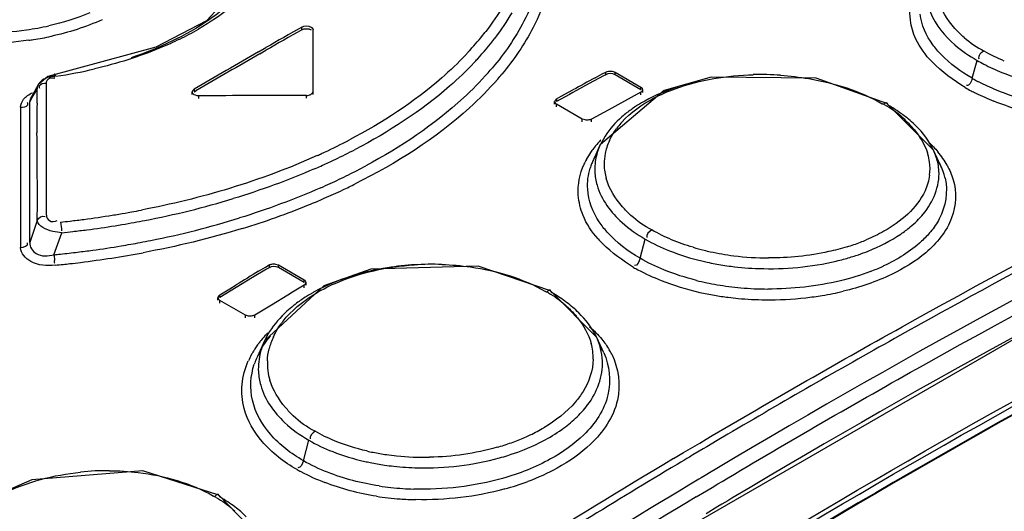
# Model space of a CAD drawing. Header units: inches. Extents: x 0 to 82.7, y 0 to 58.5.
# Tile 62 of 89: x 70.5 to 71.1, y 19.7 to 20. Entities that reach past the tile are written whole.
import ezdxf

# ---------------------------------------------------------------- set-up
doc = ezdxf.new("R2010")
doc.units = ezdxf.units.IN
doc.header["$LTSCALE"] = 4.547244
doc.header["$MEASUREMENT"] = 0
doc.layers.get('0').update_dxf_attribs({"linetype": 'CONTINUOUS'})

msp = doc.modelspace()

# ---------------------------------------------------------------- linework, layer by layer
at = {"color": 7, "linetype": 'CONTINUOUS'}
for p, q in [((70.65734, 20.04188), (70.62108, 20.00314)), ((70.62108, 20.00314), (70.59094, 19.9874)), ((70.67785, 19.9977), (70.67785, 19.99931)), ((70.68457, 19.95928), (70.68457, 19.99768)), ((70.59094, 19.9874), (70.5267, 19.96998)), ((70.65215, 19.98461), (70.65651, 19.98712)), ((70.65285, 19.98341), (70.65651, 19.98551)), ((71.07701, 19.96885), (71.07986, 19.97952)), ((70.85744, 19.97024), (70.84906, 19.96567)), ((70.85251, 19.96916), (70.85676, 19.97148)), ((70.85676, 19.97148), (70.85881, 19.97259)), ((70.85881, 19.97098), (70.85744, 19.97024)), ((70.85881, 19.97098), (70.85881, 19.97259)), ((70.86258, 19.97302), (70.86437, 19.97249)), ((70.86437, 19.97089), (70.86437, 19.97249)), ((70.86437, 19.97249), (70.87969, 19.96365)), ((70.87969, 19.96205), (70.86437, 19.97089)), ((70.52113, 19.96526), (70.51649, 19.95701)), ((70.52109, 19.96518), (70.52058, 19.96393)), ((70.52113, 19.96526), (70.52109, 19.96518)), ((70.5267, 19.96998), (70.5211, 19.9652)), ((70.52583, 19.96129), (70.52583, 19.96575)), ((70.53013, 19.96914), (70.5308, 19.96901)), ((70.84906, 19.96567), (70.83932, 19.96034)), ((70.51653, 19.95706), (70.51804, 19.95883)), ((70.51799, 19.95838), (70.51888, 19.95998)), ((70.51888, 19.95998), (70.52036, 19.9626)), ((70.52029, 19.95693), (70.52032, 19.95972)), ((70.52032, 19.95972), (70.52034, 19.96128)), ((70.52034, 19.96128), (70.52036, 19.9626)), ((70.52583, 19.95845), (70.52583, 19.96129)), ((70.61267, 19.95911), (70.61267, 19.96071)), ((70.61382, 19.96234), (70.61382, 19.96073)), ((70.61382, 19.96073), (70.6149, 19.96136)), ((70.68064, 19.957), (70.68064, 19.95861)), ((70.83724, 19.9592), (70.82958, 19.95497)), ((70.83238, 19.95813), (70.83932, 19.96195)), ((70.83932, 19.96034), (70.83724, 19.9592)), ((70.89368, 19.96161), (70.85563, 19.92943)), ((70.87969, 19.96054), (70.86994, 19.95523)), ((70.87969, 19.96205), (70.87969, 19.96365)), ((70.87969, 19.95893), (70.87969, 19.96054)), ((70.88084, 19.96047), (70.88084, 19.96208)), ((70.51594, 19.95475), (70.51741, 19.95736)), ((70.51594, 19.95475), (70.51649, 19.95701)), ((70.51594, 19.9507), (70.51594, 19.95475)), ((70.51649, 19.95701), (70.51652, 19.95707)), ((70.51741, 19.95736), (70.51799, 19.95838)), ((70.52027, 19.95402), (70.52029, 19.95693)), ((70.52582, 19.95409), (70.52583, 19.95703)), ((70.52582, 19.95071), (70.52582, 19.95409)), ((70.52583, 19.95703), (70.52583, 19.95845)), ((70.61661, 19.95683), (70.61661, 19.95844)), ((70.82842, 19.95342), (70.82842, 19.95502)), ((70.82958, 19.95658), (70.83238, 19.95813)), ((70.82958, 19.95658), (70.82958, 19.95497)), ((70.82958, 19.95183), (70.82958, 19.95344)), ((70.84489, 19.9446), (70.82958, 19.95344)), ((70.86994, 19.95523), (70.8602, 19.94989)), ((71.05397, 19.92613), (71.02623, 19.95389)), ((71.02721, 19.95269), (71.02634, 19.95404)), ((70.51047, 19.95161), (70.51048, 19.95069)), ((70.51048, 19.95069), (70.51048, 19.94492)), ((70.51594, 19.94939), (70.51594, 19.9507)), ((70.51594, 19.94653), (70.51594, 19.94939)), ((70.52582, 19.93976), (70.52582, 19.95071)), ((70.8602, 19.94989), (70.85045, 19.94453)), ((70.51048, 19.94492), (70.51053, 19.86804)), ((70.51592, 19.87115), (70.51594, 19.94493)), ((70.51594, 19.94493), (70.51594, 19.94653)), ((70.84489, 19.94299), (70.84489, 19.9446)), ((70.84668, 19.94407), (70.84489, 19.9446)), ((70.85045, 19.94292), (70.85045, 19.94453)), ((70.52581, 19.88738), (70.52582, 19.93976)), ((70.8556, 19.92938), (70.85146, 19.92039)), ((70.8584, 19.93446), (70.85562, 19.92941)), ((71.05836, 19.91661), (71.05397, 19.92613)), ((70.52041, 19.88427), (70.51592, 19.87115)), ((70.53032, 19.86386), (70.535, 19.87695)), ((70.8793, 19.86171), (70.88234, 19.87311)), ((70.65697, 19.85528), (70.64862, 19.85024)), ((70.65221, 19.85402), (70.65625, 19.85646)), ((70.65625, 19.85646), (70.65837, 19.85774)), ((70.65837, 19.85613), (70.65697, 19.85528)), ((70.65837, 19.85774), (70.65837, 19.85613)), ((70.66214, 19.85831), (70.66393, 19.85781)), ((70.66393, 19.8562), (70.66393, 19.85781)), ((70.66393, 19.85781), (70.67925, 19.84897)), ((70.67925, 19.84736), (70.66393, 19.8562)), ((70.64862, 19.85024), (70.63888, 19.84433)), ((70.67925, 19.84736), (70.67925, 19.84897)), ((70.6804, 19.84573), (70.6804, 19.84734)), ((70.63888, 19.84433), (70.62914, 19.83838)), ((70.62914, 19.83999), (70.63504, 19.84359)), ((70.63504, 19.84359), (70.63888, 19.84593)), ((70.69099, 19.84538), (70.65574, 19.81263)), ((70.67236, 19.84153), (70.6695, 19.83979)), ((70.67925, 19.84568), (70.67236, 19.84153)), ((70.67925, 19.84407), (70.67925, 19.84568)), ((70.82466, 19.84258), (70.82358, 19.84145)), ((70.85346, 19.81449), (70.82595, 19.84231)), ((70.82692, 19.84111), (70.82595, 19.84231)), ((71.1552, 19.84432), (70.8487, 19.66759)), ((70.62798, 19.83671), (70.62798, 19.83832)), ((70.62914, 19.83838), (70.62914, 19.83999)), ((70.62914, 19.83507), (70.62914, 19.83668)), ((70.64445, 19.82784), (70.62914, 19.83668)), ((70.6695, 19.83979), (70.65976, 19.83388)), ((70.65976, 19.83388), (70.65002, 19.82794)), ((70.64445, 19.82623), (70.64445, 19.82784)), ((70.64624, 19.82734), (70.64445, 19.82784)), ((70.65002, 19.82633), (70.65002, 19.82794)), ((70.65573, 19.81261), (70.65145, 19.80332)), ((70.8576, 19.80552), (70.85345, 19.81451)), ((70.94691, 19.766), (70.94067, 19.76234)), ((70.93775, 19.76063), (70.93436, 19.75864)), ((70.94067, 19.76234), (70.93775, 19.76063)), ((70.67881, 19.74123), (70.68206, 19.75341)), ((70.9315, 19.75696), (70.92525, 19.75327)), ((70.93436, 19.75864), (70.9315, 19.75696)), ((70.90515, 19.74603), (70.9148, 19.75175)), ((70.91687, 19.74831), (70.91443, 19.74686)), ((70.91893, 19.74953), (70.91687, 19.74831)), ((70.92525, 19.75327), (70.91893, 19.74953)), ((70.89926, 19.74252), (70.90515, 19.74603)), ((70.90714, 19.74253), (70.90527, 19.7414)), ((70.90861, 19.7434), (70.90714, 19.74253)), ((70.90951, 19.74393), (70.90861, 19.7434)), ((70.9107, 19.74464), (70.90951, 19.74393)), ((70.91443, 19.74686), (70.9107, 19.74464)), ((70.90362, 19.74042), (70.90126, 19.73901)), ((70.90527, 19.7414), (70.90362, 19.74042)), ((70.92395, 19.736), (70.92151, 19.73455)), ((70.91423, 19.73019), (70.90835, 19.72666)), ((70.9157, 19.73107), (70.91423, 19.73019)), ((70.91807, 19.73249), (70.9157, 19.73107)), ((70.92151, 19.73455), (70.91807, 19.73249)), ((70.9198, 19.72397), (70.92216, 19.72538)), ((70.92216, 19.72538), (70.92561, 19.72744)), ((70.92561, 19.72744), (70.92805, 19.72889)), ((70.62702, 19.72091), (70.62593, 19.7197)), ((70.65571, 19.6928), (70.62843, 19.72066)), ((70.62848, 19.72063), (70.62843, 19.72066)), ((70.62941, 19.71945), (70.62848, 19.72063)), ((70.91273, 19.71973), (70.91881, 19.72338)), ((70.91881, 19.72338), (70.9198, 19.72397)), ((70.93386, 19.71884), (70.93143, 19.71739)), ((70.92561, 19.71391), (70.91854, 19.70966)), ((70.92797, 19.71532), (70.92561, 19.71391)), ((70.93143, 19.71739), (70.92797, 19.71532))]:
    msp.add_line(p, q, dxfattribs=at)
for points in [[(70.68342, 19.99928), (70.68405, 19.99881), (70.68444, 19.99826), (70.68457, 19.99768)], [(71.02624, 19.95389), (70.98411, 19.96893), (70.92155, 19.96954), (70.89368, 19.96161)], [(70.61661, 19.95844), (70.61559, 19.95851), (70.61464, 19.95874), (70.61382, 19.9591)], [(70.82595, 19.84231), (70.78287, 19.85704), (70.71893, 19.85515), (70.69099, 19.84538)], [(70.62843, 19.72065), (70.5832, 19.7352), (70.51726, 19.72994), (70.48924, 19.71772)]]:
    msp.add_lwpolyline(points, dxfattribs=at)
for centre, radius, start, end in [((70.4898, 20.16897), 0.17296, 278.02713, 282.5294), ((70.48829, 20.17937), 0.18347, 270.77471, 278.04189), ((70.49034, 20.1699), 0.18018, 278.88857, 282.26468), ((70.52336, 20.15919), 0.18599, 296.1185, 299.98336), ((73.23072, 15.50399), 5.16962, 119.592, 119.8644), ((73.22979, 15.50399), 5.16777, 119.59185, 119.86435), ((70.64211, 20.1091), 0.18365, 317.78081, 321.80616), ((70.64884, 20.10369), 0.17502, 321.83527, 322.31965), ((70.48918, 20.17693), 0.18731, 278.02455, 278.90638), ((70.65442, 20.09748), 0.17355, 317.52314, 322.91622), ((71.1104, 20.03687), 0.05811, 228.79979, 243.01002), ((73.26481, 15.44477), 5.23796, 119.92025, 120.40515), ((73.26299, 15.44631), 5.23432, 119.91136, 120.3917), ((70.63346, 20.11685), 0.19528, 316.67113, 317.2884), ((70.63526, 20.11518), 0.19281, 317.28861, 317.80858), ((70.64284, 20.1078), 0.18906, 316.7243, 317.58608), ((71.13232, 20.07051), 0.10503, 240.03355, 242.59107), ((70.4864, 20.26606), 0.29946, 278.6697, 283.15965), ((70.65345, 20.09134), 0.18038, 318.66129, 319.84836), ((70.65711, 20.08762), 0.18191, 319.05706, 320.26202), ((70.95116, 19.79987), 0.17121, 86.06453, 91.50056), ((70.52709, 19.96193), 0.00682, 141.81952, 150.7737), ((73.24158, 15.58685), 4.99122, 118.59754, 118.77011), ((71.12988, 20.06044), 0.10575, 240.00715, 240.80942), ((71.13247, 20.06511), 0.1111, 240.81562, 242.36914), ((70.52619, 19.96231), 0.00584, 163.8442, 177.09974), ((71.14632, 20.09674), 0.15234, 241.16571, 242.65836), ((71.14735, 20.09872), 0.15458, 242.65725, 243.79169), ((71.14877, 20.10165), 0.15783, 243.80062, 248.08377), ((72.16931, 19.94061), 1.6491, 179.53409, 179.65349), ((70.92384, 19.87958), 0.0865, 119.44038, 123.11996), ((70.92683, 19.8744), 0.09248, 118.97681, 119.47592), ((70.99786, 19.90334), 0.05649, 50.35672, 63.09087), ((70.98096, 19.87241), 0.09264, 55.27996, 60.05448), ((71.66534, 19.94307), 1.14512, 179.62419, 180.33719), ((70.91351, 19.89424), 0.06855, 128.052, 131.09584), ((70.91826, 19.88809), 0.07632, 123.10438, 128.01738), ((70.98606, 19.87987), 0.08361, 53.03247, 55.23709), ((70.99569, 19.90071), 0.0599, 47.82785, 50.37085), ((70.90464, 19.90982), 0.04895, 137.69202, 142.08375), ((70.99225, 19.89686), 0.06505, 39.31862, 47.85576), ((70.90234, 19.91164), 0.04601, 142.11175, 143.87823), ((70.53521, 20.2596), 0.36939, 295.02739, 297.58387), ((70.89597, 19.89311), 0.05594, 138.3054, 142.6911), ((70.89943, 19.89005), 0.06055, 135.81927, 138.32401), ((70.89355, 19.91675), 0.03582, 155.16777, 162.34387), ((70.52561, 20.27993), 0.39187, 294.34052, 294.73714), ((70.52747, 20.2759), 0.38743, 294.7373, 295.04558), ((70.53919, 20.25335), 0.36864, 295.49099, 297.54684), ((70.88938, 19.89783), 0.04783, 145.80322, 151.67715), ((70.89275, 19.89558), 0.05188, 142.70865, 145.83583), ((70.88962, 19.91784), 0.03173, 168.60081, 180.32849), ((70.89114, 19.91753), 0.03328, 162.37091, 168.60201), ((73.38769, 15.60765), 4.82163, 116.42883, 119.04972), ((71.02028, 19.91468), 0.03164, 16.54671, 18.01881), ((71.02125, 19.91495), 0.03063, 7.67513, 16.57498), ((71.01975, 19.91027), 0.03771, 18.10963, 24.86137), ((71.01324, 19.88916), 0.05625, 34.5311, 39.74699), ((70.52656, 20.28013), 0.39825, 293.51917, 294.70384), ((70.53124, 20.26989), 0.38699, 294.70682, 295.25929), ((70.53343, 20.26525), 0.38186, 295.25998, 295.50162), ((70.88604, 19.89966), 0.04402, 151.70781, 155.8118), ((70.88616, 19.90431), 0.03825, 159.01656, 163.3051), ((70.88783, 19.90367), 0.04004, 155.32083, 159.01739), ((70.88939, 19.90296), 0.04175, 153.31199, 154.97474), ((70.89024, 19.90253), 0.0427, 151.97174, 153.31307), ((70.88899, 19.91787), 0.0311, 180.38618, 188.79447), ((71.02209, 19.91509), 0.02979, 352.40639, 7.62927), ((71.01901, 19.89835), 0.04338, 25.0465, 30.96262), ((71.0186, 19.89286), 0.04974, 29.22953, 34.52401), ((70.54256, 20.24048), 0.36728, 296.37986, 298.19116), ((70.88973, 19.91798), 0.03185, 188.80803, 195.92642), ((71.02329, 19.90035), 0.03865, 17.8829, 24.87489), ((71.02625, 19.90133), 0.03553, 12.99245, 17.83938), ((70.52752, 20.27145), 0.40171, 293.74003, 295.45605), ((70.53508, 20.25547), 0.38404, 295.46182, 296.38604), ((70.53425, 20.25859), 0.39382, 295.25094, 296.46488), ((70.52666, 20.27475), 0.41167, 293.56462, 295.24774), ((70.48612, 20.39549), 0.52063, 280.8783, 286.85177), ((70.51934, 20.29148), 0.42993, 292.21426, 293.56736), ((70.47349, 20.45929), 0.57922, 279.49486, 280.2363), ((70.47573, 20.44685), 0.56657, 280.23668, 280.85884), ((70.50618, 20.32468), 0.46564, 287.03638, 292.16873), ((70.46588, 20.51162), 0.6321, 276.2004, 276.72865), ((70.46686, 20.50334), 0.62377, 276.72804, 277.49218), ((70.46922, 20.48576), 0.60603, 277.4876, 279.09729), ((70.4718, 20.46931), 0.58938, 279.10263, 279.49591), ((70.47894, 20.43002), 0.55589, 279.5142, 280.28019), ((70.47965, 20.42607), 0.55188, 280.28022, 280.93865), ((70.48521, 20.38914), 0.52693, 281.25347, 287.17785), ((70.47808, 20.43504), 0.56098, 275.82338, 276.50502), ((70.47795, 20.43616), 0.56211, 276.50496, 277.35758), ((70.47806, 20.43539), 0.56134, 277.35677, 279.09353), ((70.47849, 20.43263), 0.55854, 279.09426, 279.51453), ((70.99249, 19.93796), 0.07472, 304.14915, 309.58004), ((70.47706, 20.42746), 0.56609, 279.48247, 280.65383), ((70.47815, 20.42161), 0.56014, 280.65452, 281.313), ((70.90431, 19.91847), 0.06742, 222.13138, 225.48773), ((70.96543, 19.98929), 0.12629, 287.07159, 290.90291), ((70.96894, 19.97995), 0.11632, 290.92877, 292.71718), ((70.4758, 20.43519), 0.57393, 275.84388, 276.87037), ((70.47573, 20.43577), 0.57451, 276.87011, 277.77047), ((70.47035, 20.47358), 0.61896, 277.03344, 280.52006), ((70.47605, 20.43351), 0.57223, 277.76932, 279.48231), ((70.95079, 20.00264), 0.14021, 253.42687, 256.2131), ((70.95224, 20.00852), 0.14626, 256.20685, 257.6755), ((70.9546, 20.01984), 0.15782, 257.71659, 262.90476), ((70.96845, 19.9831), 0.12602, 288.89409, 291.69358), ((70.47595, 20.4337), 0.57243, 275.44979, 275.8437), ((70.46698, 20.49884), 0.64444, 276.4901, 277.05592), ((70.95228, 20.01135), 0.15552, 256.49964, 257.75596), ((70.95397, 20.01937), 0.16371, 257.77155, 261.04906), ((70.95613, 20.03161), 0.16969, 262.8824, 269.83788), ((70.96122, 20.00652), 0.15054, 283.39847, 285.09488), ((70.96389, 19.99679), 0.14045, 285.07691, 288.18291), ((70.96644, 19.98886), 0.13212, 288.20657, 288.90962), ((70.46616, 20.50615), 0.65179, 275.71681, 276.14319), ((70.4665, 20.50304), 0.64867, 276.14323, 276.49037), ((73.44167, 15.23996), 5.39172, 121.15537, 121.32104), ((70.75564, 19.69574), 0.16241, 88.00147, 93.79652), ((70.94414, 19.9821), 0.14341, 241.33957, 242.51397), ((70.94692, 19.9876), 0.14957, 242.54163, 248.38853), ((70.95519, 20.0268), 0.17124, 261.0345, 262.70512), ((70.95594, 20.03302), 0.17751, 262.71831, 268.07097), ((70.9726, 19.96858), 0.12279, 290.91284, 294.54386), ((70.97605, 19.96084), 0.11432, 294.58294, 294.94728), ((70.94911, 19.99313), 0.15553, 248.38714, 257.26219), ((70.95278, 20.00876), 0.1651, 255.99503, 260.35157), ((70.73464, 19.7527), 0.10179, 118.74323, 119.81889), ((70.79883, 19.79396), 0.05376, 61.21476, 63.32793), ((70.95183, 20.00533), 0.16802, 257.27382, 260.3066), ((70.95531, 20.02345), 0.17999, 260.34216, 264.86156), ((70.95604, 20.03092), 0.1875, 264.84326, 269.76118), ((70.95905, 20.0144), 0.17715, 279.32299, 283.42145), ((70.72724, 19.76471), 0.08767, 122.08494, 126.71084), ((70.73118, 19.75858), 0.09496, 121.28611, 122.13543), ((70.73223, 19.75686), 0.09697, 120.68268, 121.28697), ((70.73297, 19.7556), 0.09844, 120.24383, 120.68309), ((70.73359, 19.75455), 0.09965, 119.82119, 120.24387), ((70.78323, 19.76522), 0.08757, 54.14895, 60.07098), ((70.78759, 19.77143), 0.07998, 53.20858, 54.07352), ((70.95404, 20.01807), 0.18095, 260.29816, 262.91783), ((70.95511, 20.02646), 0.18941, 262.90955, 264.71509), ((70.95578, 20.03413), 0.19711, 264.72567, 269.40054), ((70.95589, 20.03642), 0.1994, 269.37588, 276.34007), ((70.9569, 20.02716), 0.19009, 276.34541, 279.33836), ((70.7194, 19.775), 0.07473, 128.4556, 132.42455), ((70.72273, 19.77087), 0.08003, 126.75905, 128.48093), ((70.70771, 19.79213), 0.05207, 141.84285, 144.05395), ((70.7946, 19.78851), 0.06059, 38.63559, 39.51476), ((70.69844, 19.7929), 0.04704, 147.68882, 155.22117), ((73.54206, 15.32588), 5.14291, 119.02888, 120.3053), ((70.70262, 19.77316), 0.06304, 140.61364, 142.08568), ((70.70513, 19.77107), 0.0663, 137.06493, 140.59595), ((70.70728, 19.7691), 0.06922, 136.5208, 137.08519), ((70.70813, 19.7683), 0.07038, 135.80727, 136.52037), ((70.69822, 19.79768), 0.04105, 155.23061, 160.61635), ((70.81514, 19.7968), 0.0422, 24.79827, 26.07961), ((70.69645, 19.77755), 0.05546, 146.98162, 149.31806), ((70.69868, 19.77609), 0.05812, 144.17568, 146.9775), ((70.69556, 19.78298), 0.04858, 151.28525, 154.9886), ((70.70037, 19.77489), 0.0602, 143.24349, 144.18641), ((70.70136, 19.77415), 0.06143, 142.0871, 143.24274), ((70.69583, 19.79853), 0.03852, 160.62229, 165.88446), ((70.81864, 19.8022), 0.03274, 359.20746, 15.62671), ((70.81714, 19.78681), 0.04458, 24.83054, 28.92894), ((70.82215, 19.78423), 0.04509, 26.90008, 30.72676), ((70.69221, 19.77993), 0.0506, 151.39775, 155.7821), ((70.69463, 19.77862), 0.05335, 149.31993, 151.41696), ((70.69146, 19.78479), 0.04411, 157.366, 161.72039), ((70.6934, 19.784), 0.0462, 155.27719, 157.38229), ((70.69194, 19.79923), 0.03455, 177.59852, 196.94686), ((70.7691, 19.85078), 0.10427, 295.45562, 300.43843), ((70.76041, 19.86957), 0.12498, 289.76801, 293.6537), ((70.7641, 19.86102), 0.11566, 293.67808, 295.51234), ((70.75662, 19.88005), 0.13612, 285.99027, 289.77584), ((70.76789, 19.85492), 0.11515, 294.75941, 297.62224), ((73.85767, 14.79927), 5.76089, 120.899396, 125.258501), ((70.74735, 19.88032), 0.1368, 257.03167, 258.59112), ((70.74887, 19.88804), 0.14467, 258.6049, 261.80516), ((70.75002, 19.89583), 0.15254, 261.79438, 264.09989), ((70.75076, 19.90354), 0.16029, 264.12037, 271.15174), ((70.7562, 19.8852), 0.14764, 285.46802, 287.50902), ((70.74636, 19.86832), 0.15038, 241.70456, 242.67499), ((70.74771, 19.88434), 0.14711, 257.29519, 258.55423), ((70.74915, 19.89167), 0.15458, 258.56932, 261.84307), ((70.75022, 19.89884), 0.16184, 261.83028, 263.77977), ((70.75083, 19.90473), 0.16775, 263.79028, 268.71307), ((73.66656, 15.11431), 5.38839, 120.87701, 121.55368), ((70.56239, 19.58023), 0.15506, 89.61376, 95.98073), ((70.74536, 19.86633), 0.14815, 242.66206, 248.69593), ((73.71912, 15.05291), 5.45384, 121.02249, 125.61284), ((70.74929, 19.89256), 0.16826, 261.34473, 266.13934), ((70.74977, 19.89872), 0.17444, 266.11705, 268.28127), ((70.75743, 19.87581), 0.15694, 285.24441, 290.54306), ((73.7904, 14.94443), 5.57534, 121.07389, 125.56191), ((70.60206, 19.67385), 0.05183, 61.29333, 63.4385), ((70.74885, 19.89189), 0.17384, 261.22278, 265.87742), ((70.74984, 19.90427), 0.18626, 265.84713, 268.7369), ((70.59905, 19.67031), 0.05647, 46.26034, 48.15884)]:
    msp.add_arc(centre, radius, start, end, dxfattribs=at)
msp.add_ellipse((70.68457, 15.44454), major_axis=(7.81854, 0.00003), ratio=0.577354, start_param=1.571298, end_param=1.579487, dxfattribs=at)
for points in [[(70.81827, 20.02227), (70.81615, 20.01556), (70.81339, 20.00903), (70.81014, 20.00278)], [(70.82367, 20.01866), (70.82158, 20.01193), (70.81883, 20.00537), (70.8156, 19.9991)], [(71.04018, 20.00342), (71.03948, 20.00907), (71.04031, 20.01509), (71.04246, 20.02036)], [(70.63621, 20.01171), (70.62998, 20.00663), (70.62327, 20.00212), (70.6163, 19.99809)], [(70.79786, 20.01204), (70.79468, 20.00672), (70.79114, 20.00161), (70.78736, 19.99671)], [(70.55177, 20.00774), (70.54388, 20.00449), (70.53566, 20.00199), (70.52733, 20.00013)], [(70.80288, 20.00788), (70.79986, 20.00267), (70.7965, 19.99764), (70.79287, 19.99283)], [(70.5591, 20.00373), (70.54936, 19.99933), (70.53905, 19.9961), (70.52861, 19.99383)], [(70.67785, 19.99931), (70.67947, 20.00022), (70.68181, 20.00021), (70.68342, 19.99928)], [(70.81014, 20.00278), (70.80498, 19.99287), (70.79853, 19.98357), (70.79132, 19.97503)], [(71.04347, 19.99215), (71.04181, 19.99569), (71.04065, 19.99953), (71.04018, 20.00342)], [(70.67785, 19.9977), (70.67947, 19.99862), (70.68181, 19.9986), (70.68342, 19.99767)], [(70.8156, 19.9991), (70.81049, 19.9892), (70.80412, 19.9799), (70.797, 19.97133)], [(70.51533, 19.99146), (70.49911, 19.98917), (70.48247, 19.98892), (70.46621, 19.99082)], [(71.05308, 19.97863), (71.04921, 19.98259), (71.04581, 19.98714), (71.04347, 19.99215)], [(71.06671, 19.98875), (71.07077, 19.98525), (71.07522, 19.9822), (71.07986, 19.97952)], [(71.07701, 19.96885), (71.07028, 19.97273), (71.06388, 19.9774), (71.0585, 19.983)], [(71.08403, 19.98509), (71.08235, 19.98424), (71.08026, 19.98224), (71.08084, 19.98045)], [(71.0961, 19.97912), (71.09197, 19.98087), (71.08791, 19.98284), (71.08403, 19.98509)], [(71.07285, 19.96328), (71.06578, 19.96771), (71.05891, 19.97266), (71.05308, 19.97863)], [(71.08397, 19.97727), (71.08743, 19.97547), (71.091, 19.97385), (71.09462, 19.97239)], [(70.86437, 19.97089), (70.86277, 19.97181), (70.86044, 19.97187), (70.85881, 19.97098)], [(71.09462, 19.97239), (71.1009, 19.96986), (71.10738, 19.96778), (71.11394, 19.96612)], [(70.52583, 19.96575), (70.52434, 19.96573), (70.52223, 19.96561), (70.52162, 19.96426)], [(70.52529, 19.9688), (70.52394, 19.9682), (70.52264, 19.96731), (70.52173, 19.96615)], [(70.53029, 19.97001), (70.52858, 19.96986), (70.52686, 19.96949), (70.52529, 19.9688)], [(71.07701, 19.96885), (71.07654, 19.96707), (71.07522, 19.96386), (71.07353, 19.96457)], [(71.09148, 19.96179), (71.0879, 19.96326), (71.08438, 19.96489), (71.08095, 19.96668)], [(70.51225, 19.95635), (70.51362, 19.95808), (70.51557, 19.95936), (70.51758, 19.96027)], [(70.90185, 19.96376), (70.89501, 19.96156), (70.88831, 19.95878), (70.88203, 19.9553)], [(71.11073, 19.95533), (71.10419, 19.95707), (71.09774, 19.95921), (71.09148, 19.96179)], [(70.51047, 19.95161), (70.51051, 19.95329), (70.51121, 19.95503), (70.51225, 19.95635)], [(70.51048, 19.95161), (70.51197, 19.95163), (70.51408, 19.95175), (70.5147, 19.95312)], [(70.86844, 19.94277), (70.87374, 19.9486), (70.88038, 19.95326), (70.88734, 19.95695)], [(71.11888, 19.94659), (71.10899, 19.9486), (71.09922, 19.95146), (71.08986, 19.95523)], [(70.86845, 19.9459), (70.86462, 19.94256), (70.86114, 19.93873), (70.8584, 19.93446)], [(71.04345, 19.94059), (71.04122, 19.94277), (71.03883, 19.9448), (71.03633, 19.94667)], [(70.52041, 19.88427), (70.52061, 19.90162), (70.52035, 19.91898), (70.52024, 19.93633)], [(70.86104, 19.93179), (70.86218, 19.93425), (70.86358, 19.93658), (70.86517, 19.93877)], [(71.04258, 19.93809), (71.04589, 19.93404), (71.04875, 19.92944), (71.05037, 19.92447)], [(71.05396, 19.92613), (71.05146, 19.93154), (71.0477, 19.93642), (71.04345, 19.94059)], [(70.85561, 19.92938), (70.85463, 19.92726), (70.85384, 19.92504), (70.85329, 19.92278)], [(71.05125, 19.93073), (71.0531, 19.92897), (71.05486, 19.9271), (71.05649, 19.92513)], [(70.68712, 19.9229), (70.67019, 19.91523), (70.65269, 19.90875), (70.63491, 19.90332)], [(70.84251, 19.89927), (70.84208, 19.9055), (70.84333, 19.912), (70.84589, 19.9177)], [(70.85329, 19.92278), (70.85251, 19.91964), (70.85218, 19.91635), (70.85233, 19.91312)], [(71.05719, 19.91374), (71.05702, 19.91654), (71.05646, 19.91933), (71.05559, 19.92199)], [(70.68548, 19.91496), (70.66972, 19.9081), (70.6535, 19.90222), (70.63705, 19.89722)], [(70.84808, 19.9029), (70.84782, 19.90705), (70.84833, 19.91131), (70.84953, 19.9153)], [(71.06201, 19.91715), (71.06354, 19.91441), (71.06481, 19.91148), (71.06568, 19.90846)], [(70.63491, 19.90332), (70.61769, 19.89806), (70.60015, 19.89381), (70.58247, 19.89042)], [(70.68924, 19.90372), (70.67348, 19.89679), (70.65727, 19.89083), (70.64083, 19.88572)], [(70.84532, 19.88725), (70.84377, 19.89106), (70.84279, 19.89516), (70.84251, 19.89927)], [(70.52041, 19.88427), (70.52112, 19.88583), (70.52355, 19.88738), (70.52503, 19.88652)], [(70.53415, 19.88321), (70.53455, 19.88151), (70.53485, 19.87976), (70.53481, 19.87802)], [(70.85431, 19.87324), (70.85059, 19.87736), (70.8474, 19.88211), (70.84532, 19.88725)], [(70.86854, 19.883), (70.87275, 19.87922), (70.87744, 19.87594), (70.88234, 19.87311)], [(70.8863, 19.87856), (70.88178, 19.88084), (70.87756, 19.88378), (70.87384, 19.8872)], [(70.6426, 19.87947), (70.62317, 19.8735), (70.60334, 19.86874), (70.58336, 19.86502)], [(70.8793, 19.86171), (70.87206, 19.86589), (70.86521, 19.87105), (70.85966, 19.87731)], [(70.8863, 19.87856), (70.88471, 19.87766), (70.88272, 19.87573), (70.88329, 19.874)], [(70.89806, 19.87278), (70.89403, 19.87447), (70.89008, 19.87638), (70.8863, 19.87856)], [(71.02445, 19.87781), (71.02103, 19.87588), (71.01748, 19.87417), (71.01386, 19.87266)], [(70.51053, 19.86804), (70.51219, 19.86807), (70.51526, 19.86928), (70.51466, 19.87083)], [(70.88234, 19.87311), (70.88695, 19.87045), (70.89179, 19.86816), (70.89673, 19.86619)], [(70.91079, 19.86826), (70.90647, 19.86955), (70.90221, 19.87105), (70.89806, 19.87278)], [(71.01503, 19.86601), (71.02181, 19.8687), (71.0284, 19.87202), (71.03443, 19.87612)], [(70.87535, 19.85626), (70.86884, 19.86039), (70.86253, 19.86498), (70.85704, 19.87039)], [(70.89673, 19.86619), (70.90298, 19.8637), (70.90943, 19.8617), (70.91597, 19.86013)], [(71.04929, 19.86502), (71.04318, 19.85981), (71.03621, 19.85557), (71.02898, 19.8521)], [(70.8793, 19.86171), (70.87884, 19.85997), (70.87766, 19.85694), (70.87595, 19.85749)], [(70.89345, 19.85485), (70.88859, 19.85682), (70.88384, 19.85909), (70.8793, 19.86171)], [(70.94997, 19.85562), (70.96541, 19.85509), (70.98107, 19.8565), (70.9961, 19.86008)], [(70.66393, 19.8562), (70.66233, 19.85713), (70.65996, 19.85709), (70.65837, 19.85613)], [(70.91283, 19.84857), (70.90624, 19.85022), (70.89974, 19.85229), (70.89345, 19.85485)], [(71.01643, 19.85388), (71.01064, 19.85166), (71.00467, 19.84984), (70.99864, 19.84837)], [(70.99864, 19.84837), (70.9845, 19.84494), (70.96981, 19.84336), (70.95526, 19.84342)], [(71.02898, 19.8521), (71.01981, 19.8477), (71.01005, 19.84445), (71.00017, 19.84209)], [(70.66676, 19.8243), (70.67169, 19.83058), (70.67805, 19.8358), (70.68481, 19.84002)], [(70.82472, 19.84108), (70.82828, 19.83912), (70.83163, 19.83673), (70.83466, 19.83403)], [(70.84273, 19.82931), (70.84046, 19.83153), (70.83803, 19.83358), (70.83549, 19.83548)], [(70.66899, 19.83017), (70.66507, 19.82659), (70.66152, 19.82252), (70.65869, 19.81804)], [(70.83466, 19.83403), (70.83706, 19.83189), (70.8393, 19.82955), (70.84135, 19.82707)], [(70.84193, 19.82634), (70.84555, 19.82182), (70.8486, 19.81661), (70.85016, 19.81103)], [(70.85304, 19.81536), (70.8505, 19.82055), (70.84686, 19.82526), (70.84273, 19.82931)], [(70.66095, 19.81488), (70.66221, 19.81763), (70.66378, 19.82025), (70.66555, 19.8227)], [(70.84922, 19.82099), (70.8518, 19.81869), (70.85425, 19.81622), (70.85646, 19.81356)], [(70.65295, 19.80632), (70.65474, 19.8096), (70.65691, 19.81269), (70.65932, 19.81554)], [(70.65573, 19.81261), (70.65475, 19.81047), (70.65394, 19.80825), (70.65333, 19.80599)], [(70.85577, 19.8081), (70.85519, 19.81029), (70.8544, 19.81244), (70.85345, 19.81449)], [(70.85646, 19.81356), (70.8581, 19.81158), (70.8596, 19.80948), (70.86091, 19.80727)], [(70.65742, 19.80068), (70.65752, 19.80311), (70.65788, 19.80555), (70.65848, 19.80792)], [(70.85693, 19.80064), (70.85681, 19.80315), (70.85641, 19.80567), (70.85577, 19.8081)], [(70.64231, 19.78663), (70.64275, 19.79146), (70.64408, 19.79626), (70.64606, 19.80068)], [(70.65333, 19.80599), (70.65229, 19.80214), (70.65184, 19.79808), (70.65207, 19.7941)], [(70.64356, 19.77229), (70.64232, 19.77693), (70.64188, 19.78185), (70.64231, 19.78663)], [(70.65428, 19.75269), (70.64943, 19.75834), (70.64549, 19.7651), (70.64356, 19.77229)], [(70.84082, 19.77625), (70.83554, 19.77008), (70.82892, 19.765), (70.82192, 19.76088)], [(70.6858, 19.75874), (70.68107, 19.76112), (70.67667, 19.76428), (70.67285, 19.76794)], [(70.83268, 19.75985), (70.83553, 19.76188), (70.83827, 19.76408), (70.84082, 19.76647)], [(70.66767, 19.76394), (70.67201, 19.75988), (70.67691, 19.75639), (70.68206, 19.75341)], [(70.82128, 19.7529), (70.82522, 19.75496), (70.82905, 19.75727), (70.83268, 19.75985)], [(70.67881, 19.74123), (70.67155, 19.74542), (70.6647, 19.75065), (70.65922, 19.75698)], [(70.68206, 19.75341), (70.68661, 19.75078), (70.69141, 19.74854), (70.69631, 19.74662)], [(70.6858, 19.75874), (70.6843, 19.7578), (70.6824, 19.75594), (70.68294, 19.75425)], [(70.69738, 19.7531), (70.69341, 19.75473), (70.68952, 19.7566), (70.6858, 19.75874)], [(70.84573, 19.75666), (70.83993, 19.75097), (70.83315, 19.74622), (70.82604, 19.74229)], [(70.67508, 19.73591), (70.66735, 19.74034), (70.66007, 19.74593), (70.65428, 19.75269)], [(70.71665, 19.74701), (70.71008, 19.74852), (70.7036, 19.75053), (70.69738, 19.7531)], [(70.79412, 19.7492), (70.78112, 19.74547), (70.7675, 19.74355), (70.75398, 19.74328)], [(70.80062, 19.7444), (70.8059, 19.74607), (70.81109, 19.74804), (70.81611, 19.75036)], [(70.84982, 19.75117), (70.84391, 19.74552), (70.83708, 19.74078), (70.82992, 19.73682)], [(70.69631, 19.74662), (70.70249, 19.7442), (70.70888, 19.74229), (70.71536, 19.74083)], [(70.74706, 19.73702), (70.76335, 19.73665), (70.77988, 19.73856), (70.79558, 19.74291)], [(70.82604, 19.74229), (70.81705, 19.73731), (70.80735, 19.73353), (70.79747, 19.73073)], [(70.67881, 19.74123), (70.67836, 19.73954), (70.6773, 19.7367), (70.67559, 19.73708)], [(70.69324, 19.73433), (70.68828, 19.73629), (70.68342, 19.73857), (70.67881, 19.74123)], [(70.82992, 19.73682), (70.82433, 19.73374), (70.81848, 19.73109), (70.8125, 19.72885)], [(70.72397, 19.72621), (70.71349, 19.72781), (70.70309, 19.73045), (70.69324, 19.73433)], [(70.79747, 19.73073), (70.78037, 19.72589), (70.7623, 19.72382), (70.74454, 19.72436)], [(70.72233, 19.72009), (70.71183, 19.72171), (70.70144, 19.72444), (70.69154, 19.7283)], [(70.7987, 19.72439), (70.78155, 19.7197), (70.76351, 19.71766), (70.74574, 19.71806)], [(70.62696, 19.71931), (70.63046, 19.71739), (70.63375, 19.71505), (70.63672, 19.71238)], [(70.63807, 19.71372), (70.63531, 19.71581), (70.6324, 19.71772), (70.62941, 19.71945)], [(70.64487, 19.70786), (70.64274, 19.70996), (70.64045, 19.71191), (70.63807, 19.71372)]]:
    msp.add_open_spline(points, degree=3, dxfattribs=at)
for points, knots in [([(70.63507, 20.01328), (70.63123, 20.0099), (70.61345, 19.9962), (70.59273, 19.98665), (70.57636, 19.98109)], [0, 0, 0, 0, 0.228089, 1, 1, 1, 1]), ([(71.05028, 20.0147), (71.05068, 20.01239), (71.0536, 20.00236), (71.06064, 19.99398), (71.06671, 19.98875)], [0, 0, 0, 0, 0.226369, 1, 1, 1, 1]), ([(71.07212, 19.99315), (71.07021, 19.99483), (71.06372, 20.00127), (71.05838, 20.00929), (71.05664, 20.01569)], [0, 0, 0, 0, 0.27742, 1, 1, 1, 1]), ([(71.0585, 19.983), (71.05675, 19.98483), (71.05081, 19.99175), (71.04674, 20.00053), (71.04595, 20.0071)], [0, 0, 0, 0, 0.27667, 1, 1, 1, 1]), ([(70.9148, 19.75175), (70.95464, 19.77534), (71.11139, 19.8654), (71.27301, 19.94708), (71.39571, 20.00214)], [0, 0, 0, 0, 0.256087, 1, 1, 1, 1]), ([(70.60523, 19.9922), (70.6014, 19.99031), (70.58507, 19.98294), (70.56785, 19.97758), (70.55457, 19.97447)], [0, 0, 0, 0, 0.238501, 1, 1, 1, 1]), ([(70.7755, 19.98286), (70.77096, 19.97804), (70.75023, 19.95817), (70.7258, 19.94242), (70.70626, 19.9322)], [0, 0, 0, 0, 0.230765, 1, 1, 1, 1]), ([(71.40387, 19.98674), (71.36364, 19.96868), (71.20007, 19.8922), (71.04116, 19.80586), (70.92395, 19.736)], [0, 0, 0, 0, 0.244246, 1, 1, 1, 1]), ([(70.78049, 19.9782), (70.77585, 19.97328), (70.75463, 19.953), (70.72966, 19.93693), (70.70967, 19.9265)], [0, 0, 0, 0, 0.230756, 1, 1, 1, 1]), ([(70.92805, 19.72889), (70.96768, 19.75252), (71.12383, 19.84276), (71.28501, 19.9244), (71.40745, 19.97937)], [0, 0, 0, 0, 0.255812, 1, 1, 1, 1]), ([(70.53069, 19.97132), (70.53055, 19.97125), (70.53054, 19.97052), (70.53055, 19.97003), (70.53059, 19.96961)], [0, 0, 0, 0, 0.267802, 1, 1, 1, 1]), ([(70.53153, 19.97003), (70.5314, 19.97035), (70.53123, 19.9707), (70.53085, 19.9714), (70.53069, 19.97132)], [0, 0, 0, 0, 0.661617, 1, 1, 1, 1]), ([(70.78889, 19.9722), (70.78425, 19.96692), (70.76271, 19.94511), (70.73685, 19.9279), (70.71607, 19.91676)], [0, 0, 0, 0, 0.229582, 1, 1, 1, 1]), ([(70.85881, 19.97259), (70.85932, 19.97287), (70.86062, 19.97312), (70.8619, 19.97311), (70.86258, 19.97302)], [0, 0, 0, 0, 0.460605, 1, 1, 1, 1]), ([(70.88734, 19.95695), (70.89148, 19.95915), (70.91027, 19.96732), (70.93094, 19.9706), (70.94668, 19.97101)], [0, 0, 0, 0, 0.229563, 1, 1, 1, 1]), ([(71.41205, 19.9704), (71.37203, 19.9522), (71.20915, 19.87518), (71.0508, 19.78866), (70.93386, 19.71884)], [0, 0, 0, 0, 0.244021, 1, 1, 1, 1]), ([(70.96291, 19.97067), (70.96852, 19.97028), (70.98941, 19.96781), (71.01009, 19.96139), (71.02346, 19.95369)], [0, 0, 0, 0, 0.267225, 1, 1, 1, 1]), ([(70.52583, 19.96575), (70.52586, 19.9664), (70.52619, 19.96783), (70.5274, 19.96884), (70.52812, 19.96905)], [0, 0, 0, 0, 0.465924, 1, 1, 1, 1]), ([(70.52812, 19.96905), (70.52841, 19.96914), (70.52909, 19.96925), (70.52976, 19.9692), (70.53013, 19.96914)], [0, 0, 0, 0, 0.454107, 1, 1, 1, 1]), ([(70.79452, 19.96842), (70.78927, 19.96237), (70.76446, 19.93727), (70.73411, 19.91817), (70.70976, 19.90604)], [0, 0, 0, 0, 0.22738, 1, 1, 1, 1]), ([(70.52162, 19.96426), (70.52154, 19.96407), (70.52145, 19.96361), (70.52157, 19.96317), (70.52166, 19.96294)], [0, 0, 0, 0, 0.449432, 1, 1, 1, 1]), ([(70.61284, 19.96071), (70.61284, 19.96102), (70.61302, 19.96169), (70.61353, 19.96216), (70.61382, 19.96234)], [0, 0, 0, 0, 0.474383, 1, 1, 1, 1]), ([(70.61382, 19.9591), (70.61353, 19.95927), (70.61302, 19.95974), (70.61284, 19.9604), (70.61284, 19.96071)], [0, 0, 0, 0, 0.525043, 1, 1, 1, 1]), ([(70.68064, 19.95861), (70.68124, 19.95861), (70.68239, 19.95884), (70.68344, 19.95938), (70.68387, 19.95973)], [0, 0, 0, 0, 0.519929, 1, 1, 1, 1]), ([(70.68387, 19.95973), (70.68407, 19.9599), (70.6844, 19.96022), (70.68457, 19.96068), (70.68457, 19.96088)], [0, 0, 0, 0, 0.553887, 1, 1, 1, 1]), ([(70.87969, 19.96365), (70.87998, 19.96348), (70.88048, 19.96303), (70.88067, 19.96238), (70.88067, 19.96208)], [0, 0, 0, 0, 0.530768, 1, 1, 1, 1]), ([(70.88067, 19.96208), (70.88067, 19.96178), (70.88048, 19.96113), (70.87998, 19.9607), (70.87969, 19.96054)], [0, 0, 0, 0, 0.471289, 1, 1, 1, 1]), ([(70.5147, 19.95312), (70.51478, 19.9533), (70.51486, 19.95376), (70.51475, 19.9542), (70.51466, 19.95443)], [0, 0, 0, 0, 0.450369, 1, 1, 1, 1]), ([(70.82859, 19.95502), (70.82859, 19.95532), (70.82878, 19.95597), (70.82928, 19.95642), (70.82958, 19.95658)], [0, 0, 0, 0, 0.472058, 1, 1, 1, 1]), ([(70.82958, 19.95344), (70.82928, 19.95361), (70.82878, 19.95406), (70.82859, 19.95472), (70.82859, 19.95502)], [0, 0, 0, 0, 0.529479, 1, 1, 1, 1]), ([(71.02633, 19.95404), (71.02606, 19.95426), (71.02498, 19.95447), (71.02434, 19.95359), (71.02399, 19.95312)], [0, 0, 0, 0, 0.372549, 1, 1, 1, 1]), ([(70.573, 19.44062), (70.64426, 19.49156), (70.92199, 19.68126), (71.21681, 19.84665), (71.44319, 19.94976)], [0, 0, 0, 0, 0.260429, 1, 1, 1, 1]), ([(70.57441, 19.43851), (70.64564, 19.48942), (70.92329, 19.67905), (71.21801, 19.84437), (71.44429, 19.94749)], [0, 0, 0, 0, 0.260415, 1, 1, 1, 1]), ([(71.44687, 19.94445), (71.37351, 19.91097), (71.07131, 19.76287), (70.78487, 19.58347), (70.57688, 19.43458)], [0, 0, 0, 0, 0.239668, 1, 1, 1, 1]), ([(71.44703, 19.94412), (71.37367, 19.91064), (71.07142, 19.76253), (70.78494, 19.58312), (70.57692, 19.4342)], [0, 0, 0, 0, 0.239665, 1, 1, 1, 1]), ([(70.85045, 19.94453), (70.84994, 19.94424), (70.84864, 19.94398), (70.84736, 19.94399), (70.84668, 19.94407)], [0, 0, 0, 0, 0.461058, 1, 1, 1, 1]), ([(70.85233, 19.91312), (70.85246, 19.91045), (70.85443, 19.89892), (70.86191, 19.88895), (70.86854, 19.883)], [0, 0, 0, 0, 0.230578, 1, 1, 1, 1]), ([(71.0401, 19.88037), (71.04289, 19.88269), (71.0521, 19.89142), (71.05776, 19.90464), (71.05719, 19.91374)], [0, 0, 0, 0, 0.284673, 1, 1, 1, 1]), ([(70.87384, 19.8872), (70.87205, 19.88884), (70.86588, 19.89521), (70.86087, 19.90302), (70.8591, 19.90924)], [0, 0, 0, 0, 0.272966, 1, 1, 1, 1]), ([(71.05161, 19.91114), (71.05119, 19.90796), (71.04687, 19.89369), (71.03442, 19.88343), (71.02445, 19.87781)], [0, 0, 0, 0, 0.21885, 1, 1, 1, 1]), ([(71.06568, 19.90846), (71.06779, 19.90121), (71.06691, 19.88367), (71.05587, 19.87063), (71.04929, 19.86502)], [0, 0, 0, 0, 0.466154, 1, 1, 1, 1]), ([(71.06088, 19.90932), (71.0627, 19.90138), (71.06064, 19.88907), (71.05419, 19.87991), (71.05225, 19.87755)], [0, 0, 0, 0, 0.727266, 1, 1, 1, 1]), ([(70.85966, 19.87731), (70.85795, 19.87924), (70.85212, 19.88667), (70.84851, 19.89603), (70.84808, 19.9029)], [0, 0, 0, 0, 0.272292, 1, 1, 1, 1]), ([(70.535, 19.87695), (70.53321, 19.87707), (70.52804, 19.87778), (70.52089, 19.88052), (70.52041, 19.88427)], [0, 0, 0, 0, 0.321422, 1, 1, 1, 1]), ([(70.52581, 19.88738), (70.52588, 19.88615), (70.52737, 19.88314), (70.53098, 19.88344), (70.53232, 19.88427)], [0, 0, 0, 0, 0.439098, 1, 1, 1, 1]), ([(71.05225, 19.87755), (71.05058, 19.87553), (71.04254, 19.86713), (71.0324, 19.86097), (71.02427, 19.85719)], [0, 0, 0, 0, 0.226073, 1, 1, 1, 1]), ([(70.51592, 19.87115), (70.51575, 19.86858), (70.52002, 19.86226), (70.52691, 19.86306), (70.53032, 19.86386)], [0, 0, 0, 0, 0.423082, 1, 1, 1, 1]), ([(70.53109, 19.85759), (70.52619, 19.85723), (70.51748, 19.85723), (70.51061, 19.86465), (70.51053, 19.86804)], [0, 0, 0, 0, 0.591313, 1, 1, 1, 1]), ([(71.0025, 19.86856), (70.99887, 19.86744), (70.98357, 19.86345), (70.96766, 19.86188), (70.95565, 19.86192)], [0, 0, 0, 0, 0.240275, 1, 1, 1, 1]), ([(70.53032, 19.86386), (70.5304, 19.86279), (70.53087, 19.86173), (70.53038, 19.85881), (70.53096, 19.85891)], [0, 0, 0, 0, 0.644552, 1, 1, 1, 1]), ([(70.65837, 19.85774), (70.65888, 19.85804), (70.66017, 19.85835), (70.66146, 19.85838), (70.66214, 19.85831)], [0, 0, 0, 0, 0.463578, 1, 1, 1, 1]), ([(70.68481, 19.84002), (70.68892, 19.84259), (70.70763, 19.85226), (70.72876, 19.85673), (70.74489, 19.8578)], [0, 0, 0, 0, 0.230554, 1, 1, 1, 1]), ([(70.74525, 19.8579), (70.7398, 19.85757), (70.7193, 19.85534), (70.69901, 19.84924), (70.6857, 19.84194)], [0, 0, 0, 0, 0.264505, 1, 1, 1, 1]), ([(70.7613, 19.85806), (70.76701, 19.85786), (70.78825, 19.856), (70.80942, 19.84981), (70.82296, 19.842)], [0, 0, 0, 0, 0.267492, 1, 1, 1, 1]), ([(70.67925, 19.84897), (70.67954, 19.84879), (70.68005, 19.84832), (70.68023, 19.84765), (70.68023, 19.84734)], [0, 0, 0, 0, 0.523209, 1, 1, 1, 1]), ([(70.68023, 19.84734), (70.68023, 19.84702), (70.68005, 19.84635), (70.67954, 19.84586), (70.67925, 19.84568)], [0, 0, 0, 0, 0.47525, 1, 1, 1, 1]), ([(70.82605, 19.84247), (70.82587, 19.84262), (70.8254, 19.84287), (70.82488, 19.84271), (70.82466, 19.84258)], [0, 0, 0, 0, 0.473036, 1, 1, 1, 1]), ([(70.62815, 19.83832), (70.62815, 19.83864), (70.62833, 19.83932), (70.62884, 19.83981), (70.62914, 19.83999)], [0, 0, 0, 0, 0.475922, 1, 1, 1, 1]), ([(70.62914, 19.83668), (70.62884, 19.83685), (70.62833, 19.83733), (70.62815, 19.838), (70.62815, 19.83832)], [0, 0, 0, 0, 0.522008, 1, 1, 1, 1]), ([(70.65002, 19.82794), (70.64951, 19.82762), (70.64822, 19.82731), (70.64693, 19.82727), (70.64624, 19.82734)], [0, 0, 0, 0, 0.464038, 1, 1, 1, 1]), ([(70.85137, 19.80174), (70.85128, 19.79497), (70.84803, 19.7856), (70.84246, 19.77817), (70.84082, 19.77625)], [0, 0, 0, 0, 0.728414, 1, 1, 1, 1]), ([(70.84082, 19.76647), (70.84345, 19.76892), (70.85217, 19.77823), (70.85736, 19.79143), (70.85693, 19.80064)], [0, 0, 0, 0, 0.280376, 1, 1, 1, 1]), ([(70.8576, 19.80552), (70.86111, 19.79792), (70.86317, 19.77869), (70.85236, 19.76318), (70.84573, 19.75666)], [0, 0, 0, 0, 0.473773, 1, 1, 1, 1]), ([(70.86236, 19.80464), (70.86652, 19.79643), (70.86927, 19.77522), (70.8572, 19.75821), (70.84982, 19.75117)], [0, 0, 0, 0, 0.474091, 1, 1, 1, 1]), ([(70.65922, 19.75698), (70.65423, 19.76275), (70.64649, 19.77618), (70.64734, 19.79183), (70.64958, 19.79862)], [0, 0, 0, 0, 0.515996, 1, 1, 1, 1]), ([(70.65207, 19.7941), (70.65223, 19.79141), (70.65417, 19.77999), (70.66125, 19.76994), (70.66767, 19.76394)], [0, 0, 0, 0, 0.234828, 1, 1, 1, 1]), ([(70.67285, 19.76794), (70.6712, 19.76953), (70.66538, 19.77572), (70.66071, 19.78321), (70.65889, 19.78916)], [0, 0, 0, 0, 0.268895, 1, 1, 1, 1]), ([(70.48708, 19.71414), (70.49111, 19.7169), (70.50934, 19.72737), (70.53023, 19.73277), (70.54623, 19.73444)], [0, 0, 0, 0, 0.232892, 1, 1, 1, 1]), ([(70.56343, 19.73529), (70.56914, 19.73525), (70.5904, 19.73393), (70.61172, 19.72803), (70.62524, 19.72021)], [0, 0, 0, 0, 0.267737, 1, 1, 1, 1]), ([(70.62853, 19.72081), (70.62834, 19.72097), (70.62782, 19.72125), (70.62726, 19.72106), (70.62702, 19.72091)], [0, 0, 0, 0, 0.472887, 1, 1, 1, 1])]:
    msp.add_open_spline(points, degree=3, knots=knots, dxfattribs=at)

doc.saveas('drawing.dxf')
